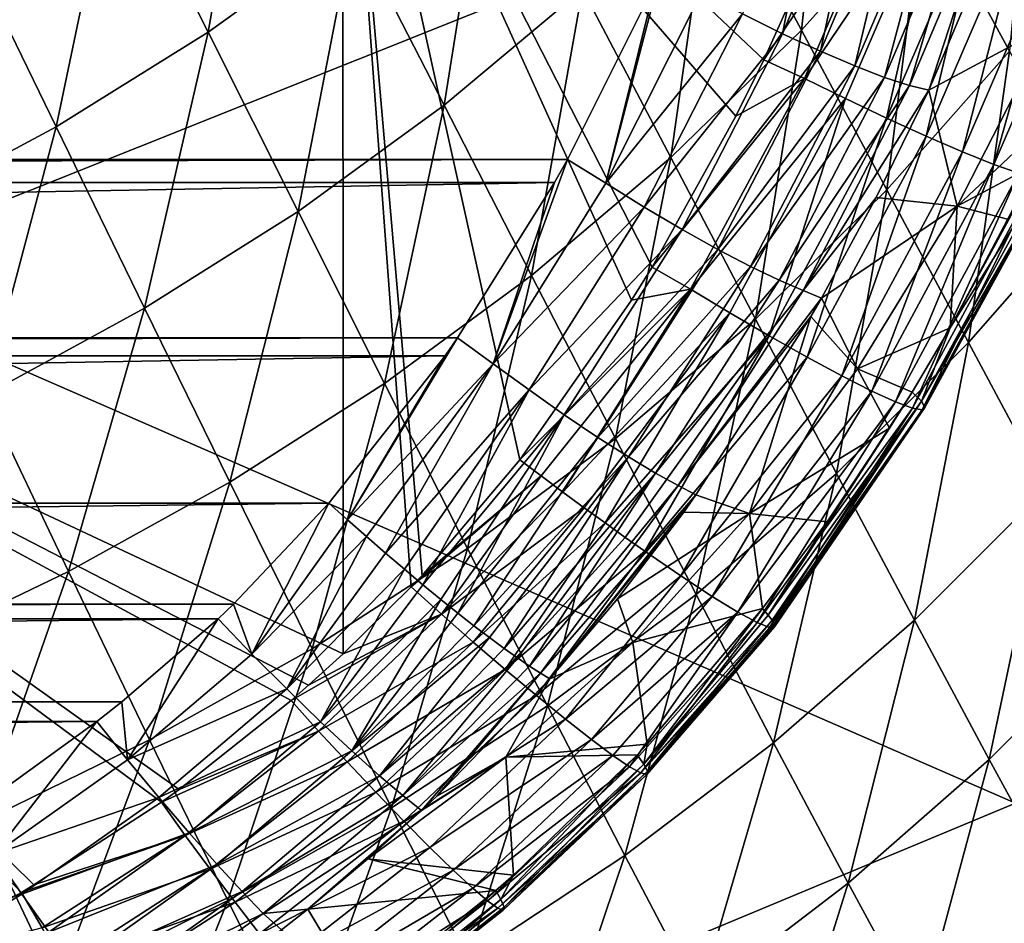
# Model space of a CAD drawing. Header units: metres. Extents: x -104 to 104, y -68 to 90.
# Tile 104 of 256: x 11.7 to 14.72, y -62.14 to -59.38. Entities that reach past the tile are written whole.
import ezdxf

# ---------------------------------------------------------------- set-up
doc = ezdxf.new("R2010")
doc.units = ezdxf.units.M
doc.layers.add('solid_FIT-BATH-153_SW0002', color=7, linetype='CONTINUOUS')

msp = doc.modelspace()

# ---------------------------------------------------------------- linework, layer by layer
at = {"layer": 'solid_FIT-BATH-153_SW0002'}
for points in [[(12.69218, -58.283127, 9.996637), (9.513554, -59.829491, 9.881903), (9.516525, -56.657333, 10.174277)], [(14.752053, -58.694458, 12.948216), (11.063119, -56.95908, 13.145938), (11.063119, -60.168377, 12.848028)], [(12.69218, -58.283127, 9.996637), (12.693431, -61.319492, 9.7027), (9.513554, -59.829491, 9.881903)], [(12.69218, -58.283127, 9.996637), (13.234079, -60.725243, 9.755429), (12.934897, -61.079437, 9.723914)], [(12.69218, -58.283127, 9.996637), (13.576638, -60.236942, 9.799837), (13.234079, -60.725243, 9.755429)], [(12.69218, -58.283127, 9.996637), (12.934897, -61.079437, 9.723914), (12.901922, -61.114258, 9.72082)], [(12.69218, -58.283127, 9.996637), (12.901922, -61.114258, 9.72082), (12.693431, -61.319492, 9.7027)], [(12.69218, -58.283127, 9.996637), (13.639317, -60.135353, 9.809068), (13.576638, -60.236942, 9.799837)], [(12.69218, -58.283127, 9.996637), (13.896014, -59.673889, 9.851063), (13.639317, -60.135353, 9.809068)], [(12.69218, -58.283127, 9.996637), (14.191179, -59.036106, 9.909093), (13.982109, -59.501156, 9.866789)], [(12.69218, -58.283127, 9.996637), (13.982109, -59.501156, 9.866789), (13.896014, -59.673889, 9.851063)], [(13.824502, -58.900047, -0.503783), (14.196027, -58.486618, -0.408438), (14.097474, -59.409931, 0.177506)], [(14.196027, -58.486618, -0.408438), (14.471539, -58.990829, 0.274394), (14.097474, -59.409931, 0.177506)], [(11.994256, -58.846924, -2.061022), (12.433904, -58.534817, -1.959837), (12.280031, -59.416325, -1.452697)], [(12.433904, -58.534817, -1.959837), (12.724029, -59.097416, -1.350695), (12.280031, -59.416325, -1.452697)], [(14.471539, -58.990829, 0.274394), (14.818561, -58.54472, 0.366487), (14.734554, -59.474834, 0.987021)], [(14.752053, -61.776466, 12.645953), (14.752053, -58.694458, 12.948216), (11.063119, -60.168377, 12.848028)], [(13.916495, -59.360245, 6.792304), (14.039271, -59.421139, 6.850103), (14.172052, -58.742363, 6.739771)], [(14.039271, -59.421139, 6.850103), (14.301061, -58.795647, 6.798779), (14.172052, -58.742363, 6.739771)], [(12.724029, -59.097416, -1.350695), (13.144343, -58.748737, -1.249838), (13.00272, -59.639751, -0.704905)], [(13.144343, -58.748737, -1.249838), (13.426444, -59.284821, -0.603048), (13.00272, -59.639751, -0.704905)], [(14.039271, -59.421139, 6.850103), (14.155144, -59.475037, 6.927906), (14.301061, -58.795647, 6.798779)], [(14.155144, -59.475037, 6.927906), (14.422402, -58.842075, 6.878517), (14.301061, -58.795647, 6.798779)], [(11.533292, -59.129524, -2.161679), (11.994256, -58.846924, -2.061022), (11.814328, -59.705814, -1.554146)], [(11.994256, -58.846924, -2.061022), (12.280031, -59.416325, -1.452697), (11.814328, -59.705814, -1.554146)], [(14.155144, -59.475037, 6.927906), (14.260069, -59.519863, 7.024586), (14.422402, -58.842075, 6.878517)], [(14.260069, -59.519863, 7.024586), (14.531674, -58.879734, 6.977803), (14.422402, -58.842075, 6.878517)], [(13.982109, -59.501156, 9.866789), (14.191179, -59.036106, 9.909093), (14.399784, -58.880146, 9.91188)], [(14.106047, -59.558128, 9.850048), (13.982109, -59.501156, 9.866789), (14.399784, -58.880146, 9.91188)], [(14.106047, -59.558128, 9.850048), (14.399784, -58.880146, 9.91188), (14.529218, -58.931583, 9.875711)], [(14.260069, -59.519863, 7.024586), (14.351632, -59.554882, 7.136202), (14.531674, -58.879734, 6.977803)], [(14.351632, -59.554882, 7.136202), (14.626325, -58.908054, 7.092453), (14.531674, -58.879734, 6.977803)], [(13.426444, -59.284821, -0.603048), (13.824502, -58.900047, -0.503783), (13.696812, -59.800388, 0.076984)], [(13.824502, -58.900047, -0.503783), (14.097474, -59.409931, 0.177506), (13.696812, -59.800388, 0.076984)], [(14.351632, -59.554882, 7.136202), (14.427833, -59.579716, 7.258112), (14.626325, -58.908054, 7.092453)], [(14.427833, -59.579716, 7.258112), (14.70427, -58.926796, 7.217527), (14.626325, -58.908054, 7.092453)], [(14.231709, -59.619648, 9.812494), (14.106047, -59.558128, 9.850048), (14.529218, -58.931583, 9.875711)], [(14.357391, -59.679165, 9.751854), (14.231709, -59.619648, 9.812494), (14.529218, -58.931583, 9.875711)], [(14.357391, -59.679165, 9.751854), (14.529218, -58.931583, 9.875711), (14.658684, -58.981129, 9.816777)], [(14.427833, -59.579716, 7.258112), (14.486609, -59.59409, 7.385676), (14.70427, -58.926796, 7.217527)], [(14.486609, -59.59409, 7.385676), (14.761662, -58.940357, 7.348351), (14.70427, -58.926796, 7.217527)], [(14.857205, -59.395157, 8.153344), (14.761662, -58.940357, 7.348351), (14.486609, -59.59409, 7.385676)], [(14.478651, -59.734283, 9.666701), (14.357391, -59.679165, 9.751854), (14.658684, -58.981129, 9.816777)], [(14.478651, -59.734283, 9.666701), (14.658684, -58.981129, 9.816777), (14.783667, -59.026787, 9.733655)], [(14.097474, -59.409931, 0.177506), (14.471539, -58.990829, 0.274394), (14.358587, -59.89909, 0.888554)], [(14.471539, -58.990829, 0.274394), (14.734554, -59.474834, 0.987021), (14.358587, -59.89909, 0.888554)], [(14.590214, -59.782497, 9.559206), (14.478651, -59.734283, 9.666701), (14.783667, -59.026787, 9.733655)], [(14.590214, -59.782497, 9.559206), (14.783667, -59.026787, 9.733655), (14.898821, -59.06649, 9.628409)], [(14.6866, -59.821259, 9.432437), (14.590214, -59.782497, 9.559206), (14.898821, -59.06649, 9.628409)], [(14.6866, -59.821259, 9.432437), (14.898821, -59.06649, 9.628409), (14.998591, -59.098171, 9.503976)], [(12.280031, -59.416325, -1.452697), (12.724029, -59.097416, -1.350695), (12.555042, -59.964996, -0.807786)], [(12.724029, -59.097416, -1.350695), (13.00272, -59.639751, -0.704905), (12.555042, -59.964996, -0.807786)], [(14.763105, -59.84848, 9.290071), (14.6866, -59.821259, 9.432437), (14.998591, -59.098171, 9.503976)], [(11.533292, -59.129524, -2.161679), (11.814328, -59.705814, -1.554146), (11.328806, -59.966587, -1.653484)], [(13.497793, -59.87883, 6.805661), (13.667225, -59.228374, 6.738532), (13.650385, -59.266029, 6.741826)], [(13.497793, -59.87883, 6.805661), (13.791267, -59.294777, 6.754936), (13.667225, -59.228374, 6.738532)], [(13.650385, -59.266029, 6.741826), (-13.650395, -59.266006, 6.741824), (-13.380065, -59.806362, 6.789099)], [(13.380065, -59.806362, 6.789099), (13.650385, -59.266029, 6.741826), (-13.380065, -59.806362, 6.789099)], [(13.00272, -59.639751, -0.704905), (13.426444, -59.284821, -0.603048), (13.270329, -60.161079, -0.025921)], [(13.426444, -59.284821, -0.603048), (13.696812, -59.800388, 0.076984), (13.270329, -60.161079, -0.025921)], [(13.497793, -59.87883, 6.805661), (13.650385, -59.266029, 6.741826), (13.380065, -59.806362, 6.789099)], [(13.497793, -59.87883, 6.805661), (13.916495, -59.360245, 6.792304), (13.791267, -59.294777, 6.754936)], [(13.497793, -59.87883, 6.805661), (13.615726, -59.951729, 6.842571), (13.916495, -59.360245, 6.792304)], [(13.615726, -59.951729, 6.842571), (14.039271, -59.421139, 6.850103), (13.916495, -59.360245, 6.792304)], [(14.857205, -59.395157, 8.153344), (14.486609, -59.59409, 7.385676), (14.574144, -59.948982, 8.068937)], [(14.905321, -59.637005, 8.578615), (14.857205, -59.395157, 8.153344), (14.574144, -59.948982, 8.068937)], [(11.814328, -59.705814, -1.554146), (12.280031, -59.416325, -1.452697), (12.085252, -60.260918, -0.910088)], [(12.280031, -59.416325, -1.452697), (12.555042, -59.964996, -0.807786), (12.085252, -60.260918, -0.910088)], [(13.615726, -59.951729, 6.842571), (13.731504, -60.020199, 6.899207), (14.039271, -59.421139, 6.850103)], [(13.696812, -59.800388, 0.076984), (14.097474, -59.409931, 0.177506), (13.955954, -60.294716, 0.786732)], [(13.731504, -60.020199, 6.899207), (14.155144, -59.475037, 6.927906), (14.039271, -59.421139, 6.850103)], [(14.097474, -59.409931, 0.177506), (14.358587, -59.89909, 0.888554), (13.955954, -60.294716, 0.786732)], [(13.731504, -60.020199, 6.899207), (13.841101, -60.081684, 6.975148), (14.155144, -59.475037, 6.927906)], [(13.841101, -60.081684, 6.975148), (14.260069, -59.519863, 7.024586), (14.155144, -59.475037, 6.927906)], [(14.358587, -59.89909, 0.888554), (14.734554, -59.474834, 0.987021), (14.608459, -60.366856, 1.625765)], [(14.734554, -59.474834, 0.987021), (14.985719, -59.937984, 1.725855), (14.608459, -60.366856, 1.625765)], [(13.841101, -60.081684, 6.975148), (13.940842, -60.133945, 7.069317), (14.260069, -59.519863, 7.024586)], [(13.896014, -59.673889, 9.851063), (13.982109, -59.501156, 9.866789), (14.106047, -59.558128, 9.850048)], [(13.940842, -60.133945, 7.069317), (14.351632, -59.554882, 7.136202), (14.260069, -59.519863, 7.024586)], [(14.106047, -59.558128, 9.850048), (13.757175, -60.203514, 9.791178), (13.639317, -60.135353, 9.809068)], [(13.896014, -59.673889, 9.851063), (14.106047, -59.558128, 9.850048), (13.639317, -60.135353, 9.809068)], [(14.231709, -59.619648, 9.812494), (13.757175, -60.203514, 9.791178), (14.106047, -59.558128, 9.850048)], [(13.940842, -60.133945, 7.069317), (14.028478, -60.176094, 7.178003), (14.351632, -59.554882, 7.136202)], [(14.028478, -60.176094, 7.178003), (14.427833, -59.579716, 7.258112), (14.351632, -59.554882, 7.136202)], [(14.028478, -60.176094, 7.178003), (14.102117, -60.207565, 7.296839), (14.427833, -59.579716, 7.258112)], [(14.102117, -60.207565, 7.296839), (14.486609, -59.59409, 7.385676), (14.427833, -59.579716, 7.258112)], [(14.102117, -60.207565, 7.296839), (14.325774, -59.922504, 7.40423), (14.486609, -59.59409, 7.385676)], [(14.574144, -59.948982, 8.068937), (14.486609, -59.59409, 7.385676), (14.325774, -59.922504, 7.40423)], [(12.555042, -59.964996, -0.807786), (13.00272, -59.639751, -0.704905), (12.819613, -60.492176, -0.12973)], [(13.00272, -59.639751, -0.704905), (13.270329, -60.161079, -0.025921), (12.819613, -60.492176, -0.12973)], [(14.231709, -59.619648, 9.812494), (13.877584, -60.275887, 9.752195), (13.757175, -60.203514, 9.791178)], [(14.231709, -59.619648, 9.812494), (13.997969, -60.346165, 9.689835), (13.877584, -60.275887, 9.752195)], [(14.357391, -59.679165, 9.751854), (13.997969, -60.346165, 9.689835), (14.231709, -59.619648, 9.812494)], [(14.818932, -59.818245, 8.558924), (14.905321, -59.637005, 8.578615), (14.574144, -59.948982, 8.068937)], [(14.357391, -59.679165, 9.751854), (14.114022, -60.411522, 9.602674), (13.997969, -60.346165, 9.689835)], [(14.478651, -59.734283, 9.666701), (14.114022, -60.411522, 9.602674), (14.357391, -59.679165, 9.751854)], [(11.328806, -59.966587, -1.653484), (11.814328, -59.705814, -1.554146), (11.595109, -60.528214, -1.010339)], [(11.814328, -59.705814, -1.554146), (12.085252, -60.260918, -0.910088), (11.595109, -60.528214, -1.010339)], [(14.478651, -59.734283, 9.666701), (14.220626, -60.468956, 9.49299), (14.114022, -60.411522, 9.602674)], [(14.590214, -59.782497, 9.559206), (14.220626, -60.468956, 9.49299), (14.478651, -59.734283, 9.666701)], [(14.590214, -59.782497, 9.559206), (14.312459, -60.515419, 9.363983), (14.220626, -60.468956, 9.49299)], [(14.6866, -59.821259, 9.432437), (14.312459, -60.515419, 9.363983), (14.590214, -59.782497, 9.559206)], [(13.380065, -59.806362, 6.789099), (-13.380065, -59.806362, 6.789099), (-13.340532, -59.876644, 6.795248)], [(13.340526, -59.876656, 6.795249), (13.380065, -59.806362, 6.789099), (-13.340532, -59.876644, 6.795248)], [(9.513554, -59.829491, 9.881903), (11.707888, -62.049896, 9.640275), (11.252146, -62.294132, 9.62034)], [(9.513554, -59.829491, 9.881903), (11.746281, -62.027218, 9.642143), (11.707888, -62.049896, 9.640275)], [(9.513554, -59.829491, 9.881903), (12.693431, -61.319492, 9.7027), (12.587307, -61.41571, 9.694272)], [(9.513554, -59.829491, 9.881903), (12.587307, -61.41571, 9.694272), (12.533967, -61.462284, 9.690207)], [(9.513554, -59.829491, 9.881903), (12.533967, -61.462284, 9.690207), (12.191346, -61.734589, 9.666708)], [(9.513554, -59.829491, 9.881903), (12.191346, -61.734589, 9.666708), (12.13645, -61.774101, 9.663343)], [(9.513554, -59.829491, 9.881903), (12.13645, -61.774101, 9.663343), (11.746281, -62.027218, 9.642143)], [(13.152679, -60.431572, 6.853671), (13.380065, -59.806362, 6.789099), (13.340526, -59.876656, 6.795249)], [(13.497793, -59.87883, 6.805661), (13.380065, -59.806362, 6.789099), (13.152679, -60.431572, 6.853671)], [(13.270329, -60.161079, -0.025921), (13.696812, -59.800388, 0.076984), (13.527337, -60.660656, 0.682734)], [(13.696812, -59.800388, 0.076984), (13.955954, -60.294716, 0.786732), (13.527337, -60.660656, 0.682734)], [(14.6866, -59.821259, 9.432437), (14.384967, -60.548401, 9.219467), (14.312459, -60.515419, 9.363983)], [(14.763105, -59.84848, 9.290071), (14.384967, -60.548401, 9.219467), (14.6866, -59.821259, 9.432437)], [(14.552567, -60.321377, 8.503448), (14.818932, -59.818245, 8.558924), (14.732472, -59.990292, 8.539989)], [(14.851748, -59.843346, 8.688962), (14.818932, -59.818245, 8.558924), (14.552567, -60.321377, 8.503448)], [(14.732472, -59.990292, 8.539989), (14.818932, -59.818245, 8.558924), (14.574144, -59.948982, 8.068937)], [(14.763105, -59.84848, 9.290071), (14.436652, -60.567516, 9.065713), (14.384967, -60.548401, 9.219467)], [(14.818132, -59.863884, 9.138227), (14.436652, -60.567516, 9.065713), (14.763105, -59.84848, 9.290071)], [(14.851748, -59.843346, 8.688962), (14.552567, -60.321377, 8.503448), (14.464877, -60.546253, 8.613501)], [(14.851748, -59.843346, 8.688962), (14.464877, -60.546253, 8.613501), (14.861173, -59.86021, 8.832484)], [(13.340526, -59.876656, 6.795249), (-13.340532, -59.876644, 6.795248), (-13.04353, -60.352497, 6.83688)], [(13.04353, -60.352497, 6.83688), (13.340526, -59.876656, 6.795249), (-13.04353, -60.352497, 6.83688)], [(13.152679, -60.431572, 6.853671), (13.340526, -59.876656, 6.795249), (13.04353, -60.352497, 6.83688)], [(13.497793, -59.87883, 6.805661), (13.152679, -60.431572, 6.853671), (13.615726, -59.951729, 6.842571)], [(14.818132, -59.863884, 9.138227), (14.466784, -60.572926, 8.909601), (14.436652, -60.567516, 9.065713)], [(14.861173, -59.86021, 8.832484), (14.464877, -60.546253, 8.613501), (14.475305, -60.565159, 8.757474)], [(14.850862, -59.867634, 8.983626), (14.466784, -60.572926, 8.909601), (14.818132, -59.863884, 9.138227)], [(14.850862, -59.867634, 8.983626), (14.475305, -60.565159, 8.757474), (14.466784, -60.572926, 8.909601)], [(14.861173, -59.86021, 8.832484), (14.475305, -60.565159, 8.757474), (14.850862, -59.867634, 8.983626)], [(13.955954, -60.294716, 0.786732), (14.358587, -59.89909, 0.888554), (14.204456, -60.767113, 1.522596)], [(14.358587, -59.89909, 0.888554), (14.608459, -60.366856, 1.625765), (14.204456, -60.767113, 1.522596)], [(14.102117, -60.207565, 7.296839), (14.158446, -60.23027, 7.421592), (14.325774, -59.922504, 7.40423)], [(14.574144, -59.948982, 8.068937), (14.325774, -59.922504, 7.40423), (14.158446, -60.23027, 7.421592)], [(14.574144, -59.948982, 8.068937), (14.158446, -60.23027, 7.421592), (14.268276, -60.446617, 7.978201)], [(14.552567, -60.321377, 8.503448), (14.574144, -59.948982, 8.068937), (14.268276, -60.446617, 7.978201)], [(14.552567, -60.321377, 8.503448), (14.732472, -59.990292, 8.539989), (14.574144, -59.948982, 8.068937)], [(14.608459, -60.366856, 1.625765), (14.985719, -59.937984, 1.725855), (14.847718, -60.812538, 2.385544)], [(12.085252, -60.260918, -0.910088), (12.555042, -59.964996, -0.807786), (12.346365, -60.794048, -0.232932)], [(12.555042, -59.964996, -0.807786), (12.819613, -60.492176, -0.12973), (12.346365, -60.794048, -0.232932)], [(13.615726, -59.951729, 6.842571), (13.152679, -60.431572, 6.853671), (13.262626, -60.51181, 6.89019)], [(13.615726, -59.951729, 6.842571), (13.262626, -60.51181, 6.89019), (13.731504, -60.020199, 6.899207)], [(13.731504, -60.020199, 6.899207), (13.262626, -60.51181, 6.89019), (13.370644, -60.587837, 6.94578)], [(13.731504, -60.020199, 6.899207), (13.370644, -60.587837, 6.94578), (13.841101, -60.081684, 6.975148)], [(13.841101, -60.081684, 6.975148), (13.370644, -60.587837, 6.94578), (13.473131, -60.65694, 7.020021)], [(13.841101, -60.081684, 6.975148), (13.473131, -60.65694, 7.020021), (13.940842, -60.133945, 7.069317)], [(12.819613, -60.492176, -0.12973), (13.270329, -60.161079, -0.025921), (13.074193, -60.997097, 0.577952)], [(13.270329, -60.161079, -0.025921), (13.527337, -60.660656, 0.682734), (13.074193, -60.997097, 0.577952)], [(13.940842, -60.133945, 7.069317), (13.473131, -60.65694, 7.020021), (13.566792, -60.71674, 7.111879)], [(13.940842, -60.133945, 7.069317), (13.566792, -60.71674, 7.111879), (14.028478, -60.176094, 7.178003)], [(13.576638, -60.236942, 9.799837), (13.639317, -60.135353, 9.809068), (13.757175, -60.203514, 9.791178)], [(14.752053, -61.776466, 12.645953), (11.063119, -60.168377, 12.848028), (11.063119, -63.31295, 12.533631)], [(14.028478, -60.176094, 7.178003), (13.566792, -60.71674, 7.111879), (13.64957, -60.766159, 7.21785)], [(14.028478, -60.176094, 7.178003), (13.64957, -60.766159, 7.21785), (14.102117, -60.207565, 7.296839)], [(13.757175, -60.203514, 9.791178), (13.300042, -60.774952, 9.746236), (13.234079, -60.725243, 9.755429)], [(13.576638, -60.236942, 9.799837), (13.757175, -60.203514, 9.791178), (13.234079, -60.725243, 9.755429)], [(13.757175, -60.203514, 9.791178), (13.36625, -60.824253, 9.730054), (13.300042, -60.774952, 9.746236)], [(13.757175, -60.203514, 9.791178), (13.877584, -60.275887, 9.752195), (13.36625, -60.824253, 9.730054)], [(14.102117, -60.207565, 7.296839), (13.64957, -60.766159, 7.21785), (13.719713, -60.804443, 7.333813)], [(14.102117, -60.207565, 7.296839), (13.719713, -60.804443, 7.333813), (14.158446, -60.23027, 7.421592)], [(14.125522, -60.287228, 7.424807), (14.158446, -60.23027, 7.421592), (13.719713, -60.804443, 7.333813)], [(14.268276, -60.446617, 7.978201), (14.158446, -60.23027, 7.421592), (14.125522, -60.287228, 7.424807)], [(11.595109, -60.528214, -1.010339), (12.085252, -60.260918, -0.910088), (11.852216, -61.067387, -0.334137)], [(12.085252, -60.260918, -0.910088), (12.346365, -60.794048, -0.232932), (11.852216, -61.067387, -0.334137)], [(13.877584, -60.275887, 9.752195), (13.431762, -60.872437, 9.706967), (13.36625, -60.824253, 9.730054)], [(13.877584, -60.275887, 9.752195), (13.495595, -60.918777, 9.677215), (13.431762, -60.872437, 9.706967)], [(13.877584, -60.275887, 9.752195), (13.997969, -60.346165, 9.689835), (13.495595, -60.918777, 9.677215)], [(13.527337, -60.660656, 0.682734), (13.955954, -60.294716, 0.786732), (13.774301, -61.137772, 1.417455)], [(14.125522, -60.287228, 7.424807), (13.719713, -60.804443, 7.333813), (13.773868, -60.833115, 7.455779)], [(13.937776, -60.890301, 7.879246), (14.125522, -60.287228, 7.424807), (13.773868, -60.833115, 7.455779)], [(13.955954, -60.294716, 0.786732), (14.204456, -60.767113, 1.522596), (13.774301, -61.137772, 1.417455)], [(14.268276, -60.446617, 7.978201), (14.125522, -60.287228, 7.424807), (13.937776, -60.890301, 7.879246)], [(14.43575, -60.518948, 8.482071), (14.552567, -60.321377, 8.503448), (14.268276, -60.446617, 7.978201)], [(14.464877, -60.546253, 8.613501), (14.552567, -60.321377, 8.503448), (14.43575, -60.518948, 8.482071)], [(13.04353, -60.352497, 6.83688), (-13.04353, -60.352497, 6.83688), (-13.00547, -60.407326, 6.841677)], [(13.005467, -60.40733, 6.841677), (13.04353, -60.352497, 6.83688), (-13.00547, -60.407326, 6.841677)], [(12.706532, -60.909718, 6.888807), (13.04353, -60.352497, 6.83688), (13.005467, -60.40733, 6.841677)], [(12.706532, -60.909718, 6.888807), (13.152679, -60.431572, 6.853671), (13.04353, -60.352497, 6.83688)], [(13.997969, -60.346165, 9.689835), (13.557458, -60.963047, 9.640803), (13.495595, -60.918777, 9.677215)], [(13.997969, -60.346165, 9.689835), (13.617173, -61.005104, 9.597641), (13.557458, -60.963047, 9.640803)], [(13.997969, -60.346165, 9.689835), (14.114022, -60.411522, 9.602674), (13.617173, -61.005104, 9.597641)], [(14.204456, -60.767113, 1.522596), (14.608459, -60.366856, 1.625765), (14.442921, -61.216881, 2.280974)], [(14.608459, -60.366856, 1.625765), (14.847718, -60.812538, 2.385544), (14.442921, -61.216881, 2.280974)], [(13.005467, -60.40733, 6.841677), (-13.00547, -60.407326, 6.841677), (-12.649366, -60.858624, 6.88116)], [(12.649366, -60.858624, 6.88116), (13.005467, -60.40733, 6.841677), (-12.649366, -60.858624, 6.88116)], [(12.706532, -60.909718, 6.888807), (13.005467, -60.40733, 6.841677), (12.649366, -60.858624, 6.88116)], [(12.706532, -60.909718, 6.888807), (12.764539, -60.960758, 6.902764), (13.152679, -60.431572, 6.853671)], [(12.764539, -60.960758, 6.902764), (12.822788, -61.011208, 6.92293), (13.152679, -60.431572, 6.853671)], [(12.822788, -61.011208, 6.92293), (13.262626, -60.51181, 6.89019), (13.152679, -60.431572, 6.853671)], [(14.114022, -60.411522, 9.602674), (13.727437, -61.080738, 9.493979), (13.617173, -61.005104, 9.597641)], [(14.114022, -60.411522, 9.602674), (14.220626, -60.468956, 9.49299), (13.727437, -61.080738, 9.493979)], [(14.367106, -60.629162, 8.470286), (14.268276, -60.446617, 7.978201), (13.937776, -60.890301, 7.879246)], [(14.367106, -60.629162, 8.470286), (14.43575, -60.518948, 8.482071), (14.268276, -60.446617, 7.978201)], [(12.346365, -60.794048, -0.232932), (12.819613, -60.492176, -0.12973), (12.598091, -61.30442, 0.473808)], [(12.819613, -60.492176, -0.12973), (13.074193, -60.997097, 0.577952), (12.598091, -61.30442, 0.473808)], [(14.220626, -60.468956, 9.49299), (13.823661, -61.143894, 9.369802), (13.727437, -61.080738, 9.493979)], [(14.220626, -60.468956, 9.49299), (14.312459, -60.515419, 9.363983), (13.823661, -61.143894, 9.369802)], [(12.822788, -61.011208, 6.92293), (12.880829, -61.060642, 6.949276), (13.262626, -60.51181, 6.89019)], [(12.880829, -61.060642, 6.949276), (12.937777, -61.108295, 6.98158), (13.262626, -60.51181, 6.89019)], [(12.937777, -61.108295, 6.98158), (13.370644, -60.587837, 6.94578), (13.262626, -60.51181, 6.89019)], [(14.312459, -60.515419, 9.363983), (13.902196, -61.19202, 9.227956), (13.823661, -61.143894, 9.369802)], [(14.312459, -60.515419, 9.363983), (14.384967, -60.548401, 9.219467), (13.902196, -61.19202, 9.227956)], [(13.995234, -61.20097, 8.490509), (14.43575, -60.518948, 8.482071), (14.367106, -60.629162, 8.470286)], [(14.464877, -60.546253, 8.613501), (14.43575, -60.518948, 8.482071), (13.995234, -61.20097, 8.490509)], [(11.595109, -60.528214, -1.010339), (11.852216, -61.067387, -0.334137), (11.33847, -61.314194, -0.432459)], [(14.384967, -60.548401, 9.219467), (13.960906, -61.223808, 9.072241), (13.902196, -61.19202, 9.227956)], [(14.384967, -60.548401, 9.219467), (14.436652, -60.567516, 9.065713), (13.960906, -61.223808, 9.072241)], [(14.464877, -60.546253, 8.613501), (13.995234, -61.20097, 8.490509), (14.007231, -61.217041, 8.572098)], [(14.464877, -60.546253, 8.613501), (14.007231, -61.217041, 8.572098), (14.013761, -61.229076, 8.655484)], [(14.475305, -60.565159, 8.757474), (14.464877, -60.546253, 8.613501), (14.013761, -61.229076, 8.655484)], [(14.436652, -60.567516, 9.065713), (13.998958, -61.239056, 8.907904), (13.960906, -61.223808, 9.072241)], [(14.436652, -60.567516, 9.065713), (14.466784, -60.572926, 8.909601), (13.998958, -61.239056, 8.907904)], [(14.466784, -60.572926, 8.909601), (14.009747, -61.2402, 8.823668), (13.998958, -61.239056, 8.907904)], [(14.475305, -60.565159, 8.757474), (14.014636, -61.236835, 8.739462), (14.009747, -61.2402, 8.823668)], [(14.466784, -60.572926, 8.909601), (14.475305, -60.565159, 8.757474), (14.009747, -61.2402, 8.823668)], [(14.475305, -60.565159, 8.757474), (14.013761, -61.229076, 8.655484), (14.014636, -61.236835, 8.739462)], [(12.937777, -61.108295, 6.98158), (12.992579, -61.153294, 7.01936), (13.370644, -60.587837, 6.94578)], [(12.992579, -61.153294, 7.01936), (13.044517, -61.195026, 7.062147), (13.370644, -60.587837, 6.94578)], [(13.044517, -61.195026, 7.062147), (13.473131, -60.65694, 7.020021), (13.370644, -60.587837, 6.94578)], [(14.175752, -60.91515, 8.439875), (14.367106, -60.629162, 8.470286), (13.937776, -60.890301, 7.879246)], [(13.995234, -61.20097, 8.490509), (14.367106, -60.629162, 8.470286), (14.175752, -60.91515, 8.439875)], [(13.044517, -61.195026, 7.062147), (13.09396, -61.233784, 7.110322), (13.473131, -60.65694, 7.020021)], [(13.074193, -60.997097, 0.577952), (13.527337, -60.660656, 0.682734), (13.319315, -61.479042, 1.311648)], [(13.09396, -61.233784, 7.110322), (13.566792, -60.71674, 7.111879), (13.473131, -60.65694, 7.020021)], [(13.527337, -60.660656, 0.682734), (13.774301, -61.137772, 1.417455), (13.319315, -61.479042, 1.311648)], [(12.934897, -61.079437, 9.723914), (13.234079, -60.725243, 9.755429), (13.300042, -60.774952, 9.746236)], [(13.09396, -61.233784, 7.110322), (13.141307, -61.269901, 7.164192), (13.566792, -60.71674, 7.111879)], [(13.141307, -61.269901, 7.164192), (13.185953, -61.30291, 7.223017), (13.566792, -60.71674, 7.111879)], [(13.185953, -61.30291, 7.223017), (13.64957, -60.766159, 7.21785), (13.566792, -60.71674, 7.111879)], [(11.852216, -61.067387, -0.334137), (12.346365, -60.794048, -0.232932), (12.100523, -61.583305, 0.37161)], [(12.346365, -60.794048, -0.232932), (12.598091, -61.30442, 0.473808), (12.100523, -61.583305, 0.37161)], [(12.901922, -61.114258, 9.72082), (12.934897, -61.079437, 9.723914), (13.300042, -60.774952, 9.746236)], [(12.99442, -61.198208, 9.702907), (12.901922, -61.114258, 9.72082), (13.300042, -60.774952, 9.746236)], [(12.99442, -61.198208, 9.702907), (13.300042, -60.774952, 9.746236), (13.36625, -60.824253, 9.730054)], [(13.185953, -61.30291, 7.223017), (13.227187, -61.332306, 7.285707), (13.64957, -60.766159, 7.21785)], [(13.227187, -61.332306, 7.285707), (13.264512, -61.357758, 7.351267), (13.64957, -60.766159, 7.21785)], [(13.264512, -61.357758, 7.351267), (13.719713, -60.804443, 7.333813), (13.64957, -60.766159, 7.21785)], [(13.774301, -61.137772, 1.417455), (14.204456, -60.767113, 1.522596), (14.011792, -61.591721, 2.174634)], [(14.204456, -60.767113, 1.522596), (14.442921, -61.216881, 2.280974), (14.011792, -61.591721, 2.174634)], [(12.99442, -61.198208, 9.702907), (13.36625, -60.824253, 9.730054), (13.431762, -60.872437, 9.706967)], [(13.264512, -61.357758, 7.351267), (13.297707, -61.379139, 7.419108), (13.719713, -60.804443, 7.333813)], [(13.297707, -61.379139, 7.419108), (13.773868, -60.833115, 7.455779), (13.719713, -60.804443, 7.333813)], [(14.442921, -61.216881, 2.280974), (14.847718, -60.812538, 2.385544), (14.671936, -61.643337, 3.05827)], [(14.847718, -60.812538, 2.385544), (15.076983, -61.235477, 3.1643), (14.671936, -61.643337, 3.05827)], [(13.297707, -61.379139, 7.419108), (13.32645, -61.396248, 7.488501), (13.773868, -60.833115, 7.455779)], [(13.32645, -61.396248, 7.488501), (13.73629, -60.885483, 7.458777), (13.773868, -60.833115, 7.455779)], [(13.937776, -60.890301, 7.879246), (13.773868, -60.833115, 7.455779), (13.73629, -60.885483, 7.458777)], [(12.649366, -60.858624, 6.88116), (-12.649366, -60.858624, 6.88116), (-12.357186, -61.167828, 6.908212)], [(12.357137, -61.167873, 6.908216), (12.649366, -60.858624, 6.88116), (-12.357186, -61.167828, 6.908212)], [(12.413727, -61.320755, 6.933867), (12.649366, -60.858624, 6.88116), (12.357137, -61.167873, 6.908216)], [(12.413727, -61.320755, 6.933867), (12.706532, -60.909718, 6.888807), (12.649366, -60.858624, 6.88116)], [(13.091919, -61.283474, 9.667146), (12.99442, -61.198208, 9.702907), (13.431762, -60.872437, 9.706967)], [(13.091919, -61.283474, 9.667146), (13.431762, -60.872437, 9.706967), (13.495595, -60.918777, 9.677215)], [(12.413727, -61.320755, 6.933867), (12.764539, -60.960758, 6.902764), (12.706532, -60.909718, 6.888807)], [(13.32645, -61.396248, 7.488501), (13.533213, -61.151566, 7.474136), (13.73629, -60.885483, 7.458777)], [(13.937776, -60.890301, 7.879246), (13.73629, -60.885483, 7.458777), (13.533213, -61.151566, 7.474136)], [(13.937776, -60.890301, 7.879246), (13.533213, -61.151566, 7.474136), (13.580017, -61.284969, 7.77093)], [(13.978066, -61.18119, 8.411824), (13.937776, -60.890301, 7.879246), (13.580017, -61.284969, 7.77093)], [(13.978066, -61.18119, 8.411824), (14.175752, -60.91515, 8.439875), (13.937776, -60.890301, 7.879246)], [(13.995234, -61.20097, 8.490509), (14.175752, -60.91515, 8.439875), (13.978066, -61.18119, 8.411824)], [(13.189754, -61.367378, 9.611493), (13.091919, -61.283474, 9.667146), (13.495595, -60.918777, 9.677215)], [(13.189754, -61.367378, 9.611493), (13.495595, -60.918777, 9.677215), (13.557458, -60.963047, 9.640803)], [(12.413727, -61.320755, 6.933867), (12.520414, -61.427223, 6.979836), (12.764539, -60.960758, 6.902764)], [(12.520414, -61.427223, 6.979836), (12.822788, -61.011208, 6.92293), (12.764539, -60.960758, 6.902764)], [(13.189754, -61.367378, 9.611493), (13.557458, -60.963047, 9.640803), (13.617173, -61.005104, 9.597641)], [(12.598091, -61.30442, 0.473808), (13.074193, -60.997097, 0.577952), (12.84093, -61.791298, 1.206514)], [(13.074193, -60.997097, 0.577952), (13.319315, -61.479042, 1.311648), (12.84093, -61.791298, 1.206514)], [(13.284987, -61.447136, 9.53443), (13.189754, -61.367378, 9.611493), (13.617173, -61.005104, 9.597641)], [(13.284987, -61.447136, 9.53443), (13.617173, -61.005104, 9.597641), (13.727437, -61.080738, 9.493979)], [(12.520414, -61.427223, 6.979836), (12.880829, -61.060642, 6.949276), (12.822788, -61.011208, 6.92293)], [(12.520414, -61.427223, 6.979836), (12.623746, -61.527466, 7.049386), (12.880829, -61.060642, 6.949276)], [(12.623746, -61.527466, 7.049386), (12.937777, -61.108295, 6.98158), (12.880829, -61.060642, 6.949276)], [(11.33847, -61.314194, -0.432459), (11.852216, -61.067387, -0.334137), (11.582676, -61.835697, 0.27219)], [(11.852216, -61.067387, -0.334137), (12.100523, -61.583305, 0.37161), (11.582676, -61.835697, 0.27219)], [(13.374176, -61.519737, 9.437189), (13.284987, -61.447136, 9.53443), (13.727437, -61.080738, 9.493979)], [(13.374176, -61.519737, 9.437189), (13.727437, -61.080738, 9.493979), (13.823661, -61.143894, 9.369802)], [(12.623746, -61.527466, 7.049386), (12.992579, -61.153294, 7.01936), (12.937777, -61.108295, 6.98158)], [(12.693431, -61.319492, 9.7027), (12.901922, -61.114258, 9.72082), (12.99442, -61.198208, 9.702907)], [(12.623746, -61.527466, 7.049386), (12.719481, -61.617039, 7.14176), (12.992579, -61.153294, 7.01936)], [(12.719481, -61.617039, 7.14176), (13.044517, -61.195026, 7.062147), (12.992579, -61.153294, 7.01936)], [(13.319315, -61.479042, 1.311648), (13.774301, -61.137772, 1.417455), (13.55552, -61.937275, 2.067746)], [(13.580017, -61.284969, 7.77093), (13.533213, -61.151566, 7.474136), (13.32645, -61.396248, 7.488501)], [(13.453616, -61.58205, 9.322424), (13.374176, -61.519737, 9.437189), (13.823661, -61.143894, 9.369802)], [(13.453616, -61.58205, 9.322424), (13.823661, -61.143894, 9.369802), (13.902196, -61.19202, 9.227956)], [(13.774301, -61.137772, 1.417455), (14.011792, -61.591721, 2.174634), (13.55552, -61.937275, 2.067746)], [(12.357137, -61.167873, 6.908216), (-12.357186, -61.167828, 6.908212), (-12.310393, -61.212009, 6.912077)], [(12.31039, -61.212013, 6.912077), (12.357137, -61.167873, 6.908216), (-12.310393, -61.212009, 6.912077)], [(12.413727, -61.320755, 6.933867), (12.357137, -61.167873, 6.908216), (12.31039, -61.212013, 6.912077)], [(13.624039, -61.596218, 8.370324), (13.978066, -61.18119, 8.411824), (13.580017, -61.284969, 7.77093)], [(13.613849, -61.657684, 8.489858), (13.978066, -61.18119, 8.411824), (13.624039, -61.596218, 8.370324)], [(13.613849, -61.657684, 8.489858), (13.995234, -61.20097, 8.490509), (13.978066, -61.18119, 8.411824)], [(12.31039, -61.212013, 6.912077), (-12.310393, -61.212009, 6.912077), (-12.015484, -61.466148, 6.934311)], [(12.015394, -61.466221, 6.934318), (12.31039, -61.212013, 6.912077), (-12.015484, -61.466148, 6.934311)], [(12.032683, -61.644524, 6.962096), (12.31039, -61.212013, 6.912077), (12.015394, -61.466221, 6.934318)], [(12.032683, -61.644524, 6.962096), (12.413727, -61.320755, 6.933867), (12.31039, -61.212013, 6.912077)], [(12.533967, -61.462284, 9.690207), (12.587307, -61.41571, 9.694272), (12.99442, -61.198208, 9.702907)], [(12.617907, -61.556252, 9.671359), (12.533967, -61.462284, 9.690207), (12.99442, -61.198208, 9.702907)], [(12.587307, -61.41571, 9.694272), (12.693431, -61.319492, 9.7027), (12.99442, -61.198208, 9.702907)], [(12.617907, -61.556252, 9.671359), (12.99442, -61.198208, 9.702907), (13.091919, -61.283474, 9.667146)], [(12.719481, -61.617039, 7.14176), (13.09396, -61.233784, 7.110322), (13.044517, -61.195026, 7.062147)], [(13.519668, -61.631016, 9.19286), (13.453616, -61.58205, 9.322424), (13.902196, -61.19202, 9.227956)], [(13.570257, -61.6651, 9.052602), (13.519668, -61.631016, 9.19286), (13.902196, -61.19202, 9.227956)], [(13.570257, -61.6651, 9.052602), (13.902196, -61.19202, 9.227956), (13.960906, -61.223808, 9.072241)], [(13.613849, -61.657684, 8.489858), (14.007231, -61.217041, 8.572098), (13.995234, -61.20097, 8.490509)], [(13.613849, -61.657684, 8.489858), (13.625349, -61.679073, 8.621927), (14.007231, -61.217041, 8.572098)], [(13.625349, -61.679073, 8.621927), (14.013761, -61.229076, 8.655484), (14.007231, -61.217041, 8.572098)], [(14.011792, -61.591721, 2.174634), (14.442921, -61.216881, 2.280974), (14.240371, -62.021797, 2.950667)], [(14.442921, -61.216881, 2.280974), (14.671936, -61.643337, 3.05827), (14.240371, -62.021797, 2.950667)], [(12.719481, -61.617039, 7.14176), (13.141307, -61.269901, 7.164192), (13.09396, -61.233784, 7.110322)], [(13.604875, -61.684299, 8.907143), (13.570257, -61.6651, 9.052602), (13.960906, -61.223808, 9.072241)], [(13.604875, -61.684299, 8.907143), (13.960906, -61.223808, 9.072241), (13.998958, -61.239056, 8.907904)], [(13.604875, -61.684299, 8.907143), (13.998958, -61.239056, 8.907904), (14.009747, -61.2402, 8.823668)], [(13.623087, -61.68869, 8.762025), (13.604875, -61.684299, 8.907143), (14.009747, -61.2402, 8.823668)], [(13.623087, -61.68869, 8.762025), (14.009747, -61.2402, 8.823668), (14.014636, -61.236835, 8.739462)], [(13.625349, -61.679073, 8.621927), (13.623087, -61.68869, 8.762025), (14.014636, -61.236835, 8.739462)], [(13.625349, -61.679073, 8.621927), (14.014636, -61.236835, 8.739462), (14.013761, -61.229076, 8.655484)], [(14.671936, -61.643337, 3.05827), (15.076983, -61.235477, 3.1643), (14.892124, -62.045952, 3.851926)], [(12.719481, -61.617039, 7.14176), (12.804419, -61.692867, 7.253798), (13.141307, -61.269901, 7.164192)], [(12.804419, -61.692867, 7.253798), (13.185953, -61.30291, 7.223017), (13.141307, -61.269901, 7.164192)], [(12.100523, -61.583305, 0.37161), (12.598091, -61.30442, 0.473808), (12.340506, -62.075218, 1.103279)], [(12.598091, -61.30442, 0.473808), (12.84093, -61.791298, 1.206514), (12.340506, -62.075218, 1.103279)], [(12.705531, -61.650505, 9.634783), (12.617907, -61.556252, 9.671359), (13.091919, -61.283474, 9.667146)], [(12.705531, -61.650505, 9.634783), (13.091919, -61.283474, 9.667146), (13.189754, -61.367378, 9.611493)], [(12.804419, -61.692867, 7.253798), (13.227187, -61.332306, 7.285707), (13.185953, -61.30291, 7.223017)], [(13.580017, -61.284969, 7.77093), (13.32645, -61.396248, 7.488501), (13.191801, -61.636051, 7.65253)], [(13.624039, -61.596218, 8.370324), (13.580017, -61.284969, 7.77093), (13.191801, -61.636051, 7.65253)], [(12.032683, -61.644524, 6.962096), (12.520414, -61.427223, 6.979836), (12.413727, -61.320755, 6.933867)], [(12.804419, -61.692867, 7.253798), (12.876406, -61.753273, 7.379924), (13.227187, -61.332306, 7.285707)], [(12.876406, -61.753273, 7.379924), (13.264512, -61.357758, 7.351267), (13.227187, -61.332306, 7.285707)], [(12.793464, -61.743393, 9.578345), (12.705531, -61.650505, 9.634783), (13.189754, -61.367378, 9.611493)], [(12.793464, -61.743393, 9.578345), (13.189754, -61.367378, 9.611493), (13.284987, -61.447136, 9.53443)], [(12.876406, -61.753273, 7.379924), (13.297707, -61.379139, 7.419108), (13.264512, -61.357758, 7.351267)], [(12.876406, -61.753273, 7.379924), (12.933593, -61.799419, 7.513466), (13.297707, -61.379139, 7.419108)], [(12.933593, -61.799419, 7.513466), (12.980366, -61.755226, 7.510499), (13.297707, -61.379139, 7.419108)], [(12.980366, -61.755226, 7.510499), (13.32645, -61.396248, 7.488501), (13.297707, -61.379139, 7.419108)], [(13.191801, -61.636051, 7.65253), (13.32645, -61.396248, 7.488501), (12.980366, -61.755226, 7.510499)], [(12.032683, -61.644524, 6.962096), (12.128878, -61.759014, 7.008479), (12.520414, -61.427223, 6.979836)], [(12.128878, -61.759014, 7.008479), (12.623746, -61.527466, 7.049386), (12.520414, -61.427223, 6.979836)], [(12.879072, -61.831871, 9.500562), (12.793464, -61.743393, 9.578345), (13.284987, -61.447136, 9.53443)], [(12.879072, -61.831871, 9.500562), (13.284987, -61.447136, 9.53443), (13.374176, -61.519737, 9.437189)], [(12.015394, -61.466221, 6.934318), (-12.015484, -61.466148, 6.934311), (-11.939065, -61.526546, 6.939596)], [(11.939062, -61.52655, 6.939596), (12.015394, -61.466221, 6.934318), (-11.939065, -61.526546, 6.939596)], [(12.032683, -61.644524, 6.962096), (12.015394, -61.466221, 6.934318), (11.939062, -61.52655, 6.939596)], [(12.191346, -61.734589, 9.666708), (12.533967, -61.462284, 9.690207), (12.617907, -61.556252, 9.671359)], [(12.84093, -61.791298, 1.206514), (13.319315, -61.479042, 1.311648), (13.075398, -62.253933, 1.961567)], [(13.319315, -61.479042, 1.311648), (13.55552, -61.937275, 2.067746), (13.075398, -62.253933, 1.961567)], [(11.939062, -61.52655, 6.939596), (-11.939065, -61.526546, 6.939596), (-11.624548, -61.753807, 6.959478)], [(11.624428, -61.753887, 6.959486), (11.939062, -61.52655, 6.939596), (-11.624548, -61.753807, 6.959478)], [(11.624422, -61.93314, 6.98735), (11.939062, -61.52655, 6.939596), (11.624428, -61.753887, 6.959486)], [(11.624422, -61.93314, 6.98735), (12.032683, -61.644524, 6.962096), (11.939062, -61.52655, 6.939596)], [(12.128878, -61.759014, 7.008479), (12.221894, -61.867283, 7.078252), (12.623746, -61.527466, 7.049386)], [(12.221894, -61.867283, 7.078252), (12.719481, -61.617039, 7.14176), (12.623746, -61.527466, 7.049386)], [(12.959273, -61.912613, 9.402692), (12.879072, -61.831871, 9.500562), (13.374176, -61.519737, 9.437189)], [(12.959273, -61.912613, 9.402692), (13.374176, -61.519737, 9.437189), (13.453616, -61.58205, 9.322424)], [(12.13645, -61.774101, 9.663343), (12.191346, -61.734589, 9.666708), (12.617907, -61.556252, 9.671359)], [(12.209393, -61.875584, 9.643858), (12.13645, -61.774101, 9.663343), (12.617907, -61.556252, 9.671359)], [(12.209393, -61.875584, 9.643858), (12.617907, -61.556252, 9.671359), (12.705531, -61.650505, 9.634783)], [(11.582676, -61.835697, 0.27219), (12.100523, -61.583305, 0.37161), (11.819106, -62.332684, 1.002723)], [(12.100523, -61.583305, 0.37161), (12.340506, -62.075218, 1.103279), (11.819106, -62.332684, 1.002723)], [(13.030746, -61.982162, 9.287415), (12.959273, -61.912613, 9.402692), (13.453616, -61.58205, 9.322424)], [(13.030746, -61.982162, 9.287415), (13.453616, -61.58205, 9.322424), (13.519668, -61.631016, 9.19286)], [(13.593428, -61.628933, 8.367269), (13.624039, -61.596218, 8.370324), (13.191801, -61.636051, 7.65253)], [(13.55552, -61.937275, 2.067746), (14.011792, -61.591721, 2.174634), (13.78334, -62.371086, 2.842637)], [(13.613849, -61.657684, 8.489858), (13.624039, -61.596218, 8.370324), (13.593428, -61.628933, 8.367269)], [(14.011792, -61.591721, 2.174634), (14.240371, -62.021797, 2.950667), (13.78334, -62.371086, 2.842637)], [(12.221894, -61.867283, 7.078252), (12.307933, -61.964607, 7.170643), (12.719481, -61.617039, 7.14176)], [(12.307933, -61.964607, 7.170643), (12.804419, -61.692867, 7.253798), (12.719481, -61.617039, 7.14176)], [(13.191801, -61.636051, 7.65253), (12.933593, -61.799419, 7.513466), (12.76925, -61.947536, 7.523864)], [(13.214667, -61.997429, 8.33478), (13.191801, -61.636051, 7.65253), (12.76925, -61.947536, 7.523864)], [(13.191801, -61.636051, 7.65253), (12.980366, -61.755226, 7.510499), (12.933593, -61.799419, 7.513466)], [(13.090232, -62.037128, 9.157475), (13.030746, -61.982162, 9.287415), (13.519668, -61.631016, 9.19286)], [(13.090232, -62.037128, 9.157475), (13.519668, -61.631016, 9.19286), (13.570257, -61.6651, 9.052602)], [(13.176054, -62.072212, 8.454474), (13.593428, -61.628933, 8.367269), (13.214667, -61.997429, 8.33478)], [(13.176054, -62.072212, 8.454474), (13.613849, -61.657684, 8.489858), (13.593428, -61.628933, 8.367269)], [(13.214667, -61.997429, 8.33478), (13.593428, -61.628933, 8.367269), (13.191801, -61.636051, 7.65253)], [(11.624422, -61.93314, 6.98735), (12.128878, -61.759014, 7.008479), (12.032683, -61.644524, 6.962096)], [(12.285857, -61.978409, 9.606625), (12.209393, -61.875584, 9.643858), (12.705531, -61.650505, 9.634783)], [(12.285857, -61.978409, 9.606625), (12.705531, -61.650505, 9.634783), (12.793464, -61.743393, 9.578345)], [(13.135868, -62.075798, 9.016989), (13.090232, -62.037128, 9.157475), (13.570257, -61.6651, 9.052602)], [(13.135868, -62.075798, 9.016989), (13.570257, -61.6651, 9.052602), (13.604875, -61.684299, 8.907143)], [(13.176054, -62.072212, 8.454474), (13.186106, -62.094696, 8.586349), (13.613849, -61.657684, 8.489858)], [(13.186106, -62.094696, 8.586349), (13.625349, -61.679073, 8.621927), (13.613849, -61.657684, 8.489858)], [(14.240371, -62.021797, 2.950667), (14.671936, -61.643337, 3.05827), (14.460628, -62.427456, 3.743019)], [(14.671936, -61.643337, 3.05827), (14.892124, -62.045952, 3.851926), (14.460628, -62.427456, 3.743019)], [(12.307933, -61.964607, 7.170643), (12.384136, -62.047684, 7.282508), (12.804419, -61.692867, 7.253798)], [(12.384136, -62.047684, 7.282508), (12.876406, -61.753273, 7.379924), (12.804419, -61.692867, 7.253798)], [(13.16719, -62.098125, 8.87143), (13.135868, -62.075798, 9.016989), (13.604875, -61.684299, 8.907143)], [(13.16719, -62.098125, 8.87143), (13.604875, -61.684299, 8.907143), (13.623087, -61.68869, 8.762025)], [(13.183802, -62.104141, 8.726329), (13.16719, -62.098125, 8.87143), (13.623087, -61.68869, 8.762025)], [(13.183802, -62.104141, 8.726329), (13.623087, -61.68869, 8.762025), (13.625349, -61.679073, 8.621927)], [(13.186106, -62.094696, 8.586349), (13.183802, -62.104141, 8.726329), (13.625349, -61.679073, 8.621927)], [(11.624422, -61.93314, 6.98735), (11.70952, -62.055824, 7.034464), (12.128878, -61.759014, 7.008479)], [(11.70952, -62.055824, 7.034464), (12.221894, -61.867283, 7.078252), (12.128878, -61.759014, 7.008479)], [(12.362621, -62.079876, 9.549647), (12.285857, -61.978409, 9.606625), (12.793464, -61.743393, 9.578345)], [(12.362621, -62.079876, 9.549647), (12.793464, -61.743393, 9.578345), (12.879072, -61.831871, 9.500562)], [(12.384136, -62.047684, 7.282508), (12.448597, -62.114624, 7.408334), (12.876406, -61.753273, 7.379924)], [(12.448597, -62.114624, 7.408334), (12.933593, -61.799419, 7.513466), (12.876406, -61.753273, 7.379924)], [(14.752053, -61.776466, 12.645953), (11.063119, -63.31295, 12.533631), (14.753344, -64.800461, 12.327582)], [(11.746281, -62.027218, 9.642143), (12.13645, -61.774101, 9.663343), (12.209393, -61.875584, 9.643858)], [(12.340506, -62.075218, 1.103279), (12.84093, -61.791298, 1.206514), (12.572651, -62.542358, 1.857244)], [(12.448597, -62.114624, 7.408334), (12.584855, -62.101704, 7.535589), (12.933593, -61.799419, 7.513466)], [(12.84093, -61.791298, 1.206514), (13.075398, -62.253933, 1.961567), (12.572651, -62.542358, 1.857244)], [(12.584855, -62.101704, 7.535589), (12.76925, -61.947536, 7.523864), (12.933593, -61.799419, 7.513466)], [(11.582676, -61.835697, 0.27219), (11.819106, -62.332684, 1.002723), (11.27772, -62.565865, 0.905515)], [(12.437407, -62.176693, 9.471484), (12.362621, -62.079876, 9.549647), (12.879072, -61.831871, 9.500562)], [(12.437407, -62.176693, 9.471484), (12.879072, -61.831871, 9.500562), (12.959273, -61.912613, 9.402692)], [(12.209393, -61.875584, 9.643858), (11.771247, -62.158291, 9.620214), (11.707888, -62.049896, 9.640275)], [(11.746281, -62.027218, 9.642143), (12.209393, -61.875584, 9.643858), (11.707888, -62.049896, 9.640275)], [(11.70952, -62.055824, 7.034464), (11.791643, -62.172161, 7.104969), (12.221894, -61.867283, 7.078252)], [(12.285857, -61.978409, 9.606625), (11.771247, -62.158291, 9.620214), (12.209393, -61.875584, 9.643858)], [(11.791643, -62.172161, 7.104969), (12.307933, -61.964607, 7.170643), (12.221894, -61.867283, 7.078252)], [(11.624422, -61.93314, 6.98735), (11.191447, -62.189842, 7.009897), (11.70952, -62.055824, 7.034464)], [(12.507541, -62.265259, 9.373408), (12.437407, -62.176693, 9.471484), (12.959273, -61.912613, 9.402692)], [(12.507541, -62.265259, 9.373408), (12.959273, -61.912613, 9.402692), (13.030746, -61.982162, 9.287415)], [(13.075398, -62.253933, 1.961567), (13.55552, -61.937275, 2.067746), (13.301999, -62.691589, 2.735352)], [(13.55552, -61.937275, 2.067746), (13.78334, -62.371086, 2.842637), (13.301999, -62.691589, 2.735352)], [(11.791643, -62.172161, 7.104969), (11.867403, -62.27713, 7.198065), (12.307933, -61.964607, 7.170643)], [(11.867403, -62.27713, 7.198065), (12.384136, -62.047684, 7.282508), (12.307933, -61.964607, 7.170643)], [(13.161103, -62.044586, 8.33088), (12.76925, -61.947536, 7.523864), (12.584855, -62.101704, 7.535589)], [(13.161103, -62.044586, 8.33088), (13.214667, -61.997429, 8.33478), (12.76925, -61.947536, 7.523864)], [(12.285857, -61.978409, 9.606625), (11.836717, -62.268181, 9.582563), (11.771247, -62.158291, 9.620214)], [(12.362621, -62.079876, 9.549647), (11.836717, -62.268181, 9.582563), (12.285857, -61.978409, 9.606625)], [(12.570144, -62.341816, 9.258096), (12.507541, -62.265259, 9.373408), (13.030746, -61.982162, 9.287415)], [(12.570144, -62.341816, 9.258096), (13.030746, -61.982162, 9.287415), (13.090232, -62.037128, 9.157475)], [(13.176054, -62.072212, 8.454474), (13.214667, -61.997429, 8.33478), (13.161103, -62.044586, 8.33088)], [(13.78334, -62.371086, 2.842637), (14.240371, -62.021797, 2.950667), (14.003337, -62.779907, 3.633804)], [(14.240371, -62.021797, 2.950667), (14.460628, -62.427456, 3.743019), (14.003337, -62.779907, 3.633804)], [(11.70952, -62.055824, 7.034464), (11.191447, -62.189842, 7.009897), (11.265834, -62.32008, 7.057933)], [(11.707888, -62.049896, 9.640275), (11.771247, -62.158291, 9.620214), (11.252146, -62.294132, 9.62034)], [(11.70952, -62.055824, 7.034464), (11.265834, -62.32008, 7.057933), (11.791643, -62.172161, 7.104969)], [(11.867403, -62.27713, 7.198065), (11.934272, -62.36718, 7.310589), (12.384136, -62.047684, 7.282508)], [(11.934272, -62.36718, 7.310589), (12.448597, -62.114624, 7.408334), (12.384136, -62.047684, 7.282508)], [(12.622388, -62.402691, 9.128289), (12.570144, -62.341816, 9.258096), (13.090232, -62.037128, 9.157475)], [(12.74851, -62.373966, 8.306528), (13.161103, -62.044586, 8.33088), (12.584855, -62.101704, 7.535589)], [(12.622388, -62.402691, 9.128289), (13.090232, -62.037128, 9.157475), (13.135868, -62.075798, 9.016989)], [(12.70007, -62.447495, 8.426988), (13.161103, -62.044586, 8.33088), (12.74851, -62.373966, 8.306528)], [(12.70007, -62.447495, 8.426988), (13.176054, -62.072212, 8.454474), (13.161103, -62.044586, 8.33088)], [(14.460628, -62.427456, 3.743019), (14.892124, -62.045952, 3.851926), (14.673213, -62.808468, 4.551319)], [(14.892124, -62.045952, 3.851926), (15.104169, -62.4245, 4.6615), (14.673213, -62.808468, 4.551319)], [(11.819106, -62.332684, 1.002723), (12.340506, -62.075218, 1.103279), (12.048217, -62.804375, 1.755507)], [(12.362621, -62.079876, 9.549647), (11.902473, -62.37674, 9.525354), (11.836717, -62.268181, 9.582563)], [(12.437407, -62.176693, 9.471484), (11.902473, -62.37674, 9.525354), (12.362621, -62.079876, 9.549647)], [(12.340506, -62.075218, 1.103279), (12.572651, -62.542358, 1.857244), (12.048217, -62.804375, 1.755507)], [(12.662649, -62.445992, 8.988072), (12.622388, -62.402691, 9.128289), (13.135868, -62.075798, 9.016989)], [(12.662649, -62.445992, 8.988072), (13.135868, -62.075798, 9.016989), (13.16719, -62.098125, 8.87143)], [(12.70007, -62.447495, 8.426988), (12.708213, -62.470634, 8.558535), (13.176054, -62.072212, 8.454474)], [(12.708213, -62.470634, 8.558535), (13.186106, -62.094696, 8.586349), (13.176054, -62.072212, 8.454474)], [(11.934272, -62.36718, 7.310589), (11.990582, -62.440247, 7.437008), (12.448597, -62.114624, 7.408334)], [(11.990582, -62.440247, 7.437008), (12.504953, -62.164967, 7.54072), (12.448597, -62.114624, 7.408334)], [(12.448597, -62.114624, 7.408334), (12.504953, -62.164967, 7.54072), (12.584855, -62.101704, 7.535589)], [(12.74851, -62.373966, 8.306528), (12.584855, -62.101704, 7.535589), (12.504953, -62.164967, 7.54072)], [(12.690502, -62.471611, 8.842867), (12.662649, -62.445992, 8.988072), (13.16719, -62.098125, 8.87143)], [(12.690502, -62.471611, 8.842867), (13.16719, -62.098125, 8.87143), (13.183802, -62.104141, 8.726329)], [(12.705581, -62.479534, 8.698148), (12.690502, -62.471611, 8.842867), (13.183802, -62.104141, 8.726329)], [(12.705581, -62.479534, 8.698148), (13.183802, -62.104141, 8.726329), (13.186106, -62.094696, 8.586349)], [(12.708213, -62.470634, 8.558535), (12.705581, -62.479534, 8.698148), (13.186106, -62.094696, 8.586349)]]:
    msp.add_3dface(points, dxfattribs=at)

doc.saveas('drawing.dxf')
